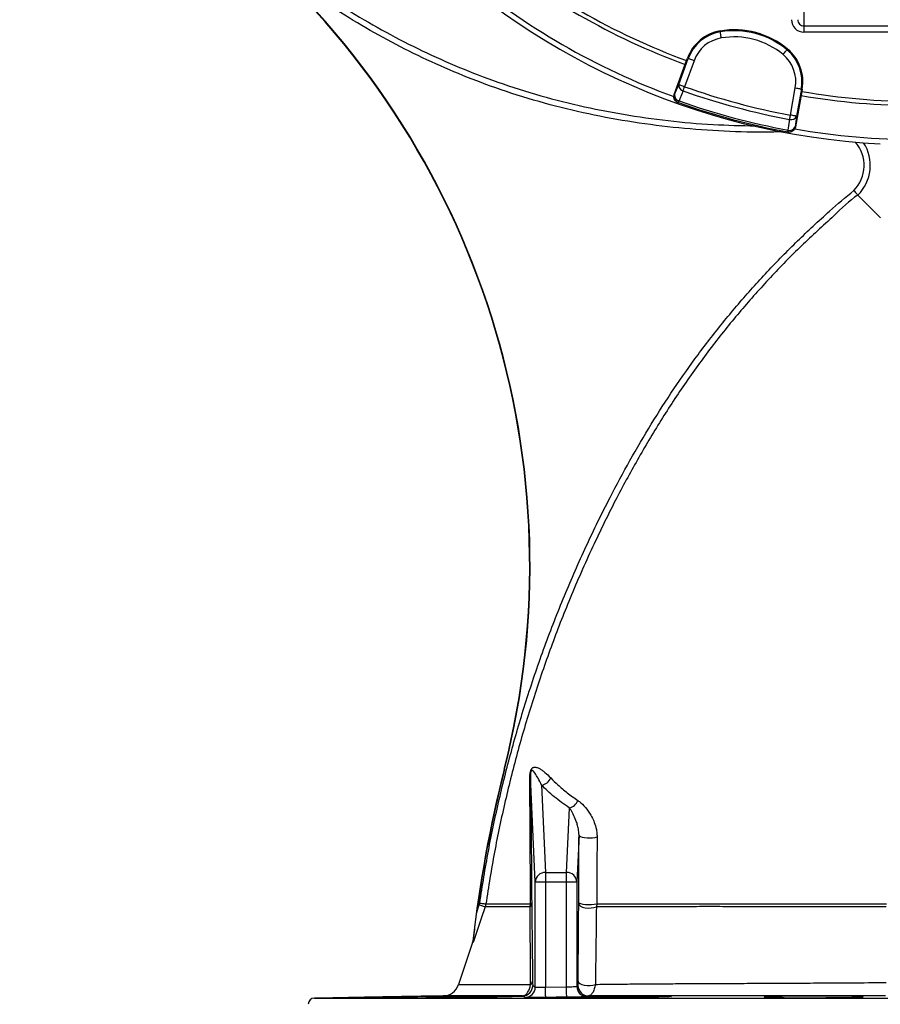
# Model space of a CAD drawing. Header units: millimetres. Extents: x 2267 to 4635, y 1105 to 5811.
# Tile 8 of 23: x 2417 to 3251, y 3099 to 4053. Entities that reach past the tile are written whole.
import ezdxf

# ---------------------------------------------------------------- set-up
doc = ezdxf.new("R2010")
doc.units = ezdxf.units.MM
doc.header["$LTSCALE"] = 2

msp = doc.modelspace()

# ---------------------------------------------------------------- linework, layer by layer
at = {"color": 7, "linetype": 'Continuous', "lineweight": 25}
for p, q in [((3176.86, 4074.6), (3176.86, 4046.69)), ((3176.86, 4046.69), (3396.86, 4046.69)), ((3176.86, 4046.69), (3176.86, 4040.71)), ((3095.72, 4041.8), (3095.87, 4040.97)), ((3396.86, 4040.71), (3176.86, 4040.71)), ((3161.03, 4024.31), (3160.49, 4023.65)), ((3051.26, 3980.27), (3063.22, 4013.15)), ((3055.64, 3989.85), (3064.83, 4015.09)), ((3070.46, 4013.04), (3061.28, 3987.79)), ((3063.22, 4013.15), (3064.03, 4015.38)), ((3064.03, 4015.38), (3064.83, 4015.09)), ((3051.26, 3980.27), (3051.71, 3980.11)), ((3163.86, 3960.31), (3168.52, 3986.76)), ((3174.85, 3983.24), (3168.77, 3948.79)), ((3174.43, 3985.72), (3169.76, 3959.27)), ((3175.26, 3985.57), (3174.43, 3985.72)), ((3175.26, 3985.57), (3174.85, 3983.24)), ((3054.89, 3972.57), (3055.34, 3972.41)), ((3161.31, 3944.01), (3161.78, 3943.93)), ((3168.3, 3948.87), (3168.77, 3948.79)), ((2886.99, 3326.5), (2886.65, 3326.58)), ((2916.69, 3217.16), (2912.11, 3319.16)), ((2922.89, 3311.01), (2926.69, 3226.48)), ((2947.04, 3226.48), (2949.84, 3288.84)), ((2959.08, 3262.58), (2957.03, 3217.16)), ((2926.69, 3226.48), (2926.69, 3217.16)), ((2926.69, 3226.48), (2947.04, 3226.48)), ((2947.04, 3217.16), (2947.04, 3226.48)), ((2916.69, 3217.16), (2926.69, 3217.16)), ((2916.69, 3115.32), (2916.69, 3217.16)), ((2926.69, 3217.16), (2947.04, 3217.16)), ((2926.69, 3217.16), (2926.69, 3115.3)), ((2947.04, 3115.53), (2947.04, 3217.16)), ((2947.04, 3217.16), (2957.03, 3217.16)), ((2957.03, 3217.16), (2957.03, 3116.02)), ((2862.5, 3195.09), (2862.9, 3196.78)), ((2913.23, 3197.32), (2913.24, 3196.29)), ((2958.81, 3196.21), (2958.81, 3197.28)), ((2860.17, 3188.06), (2862.5, 3195.09)), ((2868.83, 3195.91), (2868.19, 3193.2)), ((2911.74, 3193.18), (2912.1, 3195.93)), ((2976.21, 3195.98), (2975.9, 3193.14)), ((2914.32, 3116.81), (2916.69, 3115.32)), ((2926.69, 3115.3), (2947.04, 3115.53)), ((2957.03, 3116.02), (2958.07, 3116.81)), ((2827.52, 3106.81), (2702.76, 3104.63)), ((2904.79, 3106.63), (2904.47, 3106.81)), ((2904.79, 3106.63), (2906.34, 3106.68)), ((2967.14, 3106.02), (2966.61, 3105.96))]:
    msp.add_line(p, q, dxfattribs=at)
at = {"color": 8, "linetype": 'Continuous', "lineweight": 25}
msp.add_line((2702.76, 3104.63), (3870.97, 3104.63), dxfattribs=at)
at = {"color": 7, "linetype": 'Continuous', "lineweight": 25, "flags": 128}
for points in [[(3096.87, 4035.06), (3096.68, 4036.19), (3096.49, 4037.28), (3096.32, 4038.28), (3096.17, 4039.17), (3096.05, 4039.9), (3095.95, 4040.46), (3095.89, 4040.82), (3095.87, 4040.97)], [(3156.66, 4019.04), (3157.39, 4019.92), (3158.1, 4020.77), (3158.75, 4021.55), (3159.32, 4022.25), (3159.8, 4022.82), (3160.16, 4023.26), (3160.39, 4023.54), (3160.49, 4023.65)], [(3070.46, 4013.04), (3069.39, 4013.43), (3068.35, 4013.81), (3067.39, 4014.15), (3066.55, 4014.46), (3065.84, 4014.72), (3065.31, 4014.91), (3064.97, 4015.04), (3064.83, 4015.09)], [(3051.71, 3980.11), (3053.63, 3984.87), (3055.64, 3989.85)], [(3055.64, 3989.85), (3055.78, 3989.79), (3056.13, 3989.67), (3056.66, 3989.48), (3057.36, 3989.22), (3058.21, 3988.91), (3059.16, 3988.56), (3060.2, 3988.19), (3061.28, 3987.79)], [(3059.86, 3983.8), (3056.68, 3975.93), (3055.92, 3974.07)], [(3059.86, 3983.8), (3060, 3984.21), (3060.16, 3984.65), (3060.33, 3985.13), (3060.51, 3985.63), (3060.69, 3986.15), (3060.88, 3986.69), (3061.08, 3987.24), (3061.28, 3987.79)], [(3168.52, 3986.76), (3169.65, 3986.56), (3170.74, 3986.37), (3171.74, 3986.19), (3172.63, 3986.04), (3173.36, 3985.91), (3173.92, 3985.81), (3174.28, 3985.75), (3174.43, 3985.72)], [(3055.34, 3972.41), (3055.35, 3972.44), (3055.38, 3972.52), (3055.42, 3972.65), (3055.49, 3972.84), (3055.57, 3973.08), (3055.68, 3973.36), (3055.79, 3973.69), (3055.92, 3974.07)], [(3163.09, 3956.14), (3163.17, 3956.56), (3163.25, 3957.03), (3163.34, 3957.53), (3163.44, 3958.05), (3163.54, 3958.59), (3163.65, 3959.16), (3163.75, 3959.73), (3163.86, 3960.31)], [(3169.76, 3959.27), (3169.62, 3959.29), (3169.26, 3959.36), (3168.7, 3959.45), (3167.96, 3959.58), (3167.08, 3959.74), (3166.07, 3959.92), (3164.99, 3960.11), (3163.86, 3960.31)], [(3161.63, 3945.74), (3162.81, 3954.15), (3163.09, 3956.14)], [(3169.76, 3959.27), (3169.02, 3953.96), (3168.3, 3948.87)], [(3161.31, 3944.01), (3161.31, 3944.04), (3161.33, 3944.13), (3161.36, 3944.27), (3161.39, 3944.46), (3161.44, 3944.71), (3161.49, 3945.01), (3161.56, 3945.35), (3161.63, 3945.74)], [(2959.08, 3262.58), (2959.48, 3261.89), (2960.56, 3261.26), (2962.25, 3260.72), (2964.42, 3260.31), (2966.93, 3260.06), (2969.58, 3259.99), (2972.21, 3260.11), (2974.61, 3260.4), (2976.61, 3260.85)], [(2862.9, 3196.78), (2864.02, 3196.62), (2865.09, 3196.46), (2866.09, 3196.31), (2866.97, 3196.18), (2867.71, 3196.07), (2868.28, 3195.99), (2868.66, 3195.93), (2868.83, 3195.91)], [(2958.81, 3197.28), (2959.31, 3196.72), (2960.64, 3196.21), (2962.69, 3195.8), (2965.29, 3195.51), (2968.19, 3195.39), (2971.15, 3195.43), (2973.91, 3195.63), (2976.21, 3195.98)], [(2868.19, 3193.2), (2864.41, 3181.81), (2856.64, 3158.4)], [(2862.5, 3195.09), (2863.57, 3194.73), (2864.6, 3194.39), (2865.56, 3194.07), (2866.41, 3193.79), (2867.12, 3193.55), (2867.66, 3193.37), (2868.02, 3193.25), (2868.19, 3193.2)], [(2958.81, 3196.21), (2959.28, 3194.97), (2960.56, 3193.84), (2962.55, 3192.9), (2965.07, 3192.25), (2967.91, 3191.94), (2970.82, 3191.99), (2973.56, 3192.4), (2975.9, 3193.14)], [(2856.35, 3159.81), (2854.92, 3155.49), (2842.43, 3117.78)], [(2958.2, 3120.98), (2958.65, 3119.84), (2959.88, 3118.79), (2961.79, 3117.92), (2964.22, 3117.3), (2966.98, 3116.98), (2969.83, 3116.99), (2972.55, 3117.32), (2974.92, 3117.95)], [(2926.8, 3105.3), (2926.8, 3105.52), (2926.8, 3106.1), (2926.78, 3107.03), (2926.77, 3108.28), (2926.75, 3109.79), (2926.73, 3111.51), (2926.71, 3113.37), (2926.69, 3115.3)], [(2947.15, 3105.54), (2947.14, 3105.75), (2947.14, 3106.33), (2947.13, 3107.27), (2947.11, 3108.51), (2947.1, 3110.02), (2947.08, 3111.74), (2947.06, 3113.6), (2947.04, 3115.53)]]:
    msp.add_lwpolyline(points, dxfattribs=at)
at = {"color": 7, "linetype": 'Continuous', "lineweight": 25}
for centre, radius, start, end in [((3286.86, 4624.53), 693, 181.57108, 267.02226), ((2111.31, 3523.68), 800, 345.73695, 49.27858), ((2111.31, 3523.68), 800.35, 345.73695, 49.27858), ((3286.86, 4624.53), 655, 230.09164, 249.90836), ((3286.86, 4624.53), 651, 230.0922, 249.9078), ((3286.86, 4624.53), 688, 230.06217, 249.93742), ((3102.61, 4001.34), 41.05, 99.65135, 160), ((3102.61, 4001.34), 40.2, 99.65135, 160), ((3109.31, 3961.9), 81.05, 50.34865, 99.65135), ((3109.31, 3961.9), 80.2, 50.34865, 99.65135), ((3109.31, 3961.9), 74.21, 50.34865, 99.65135), ((3102.61, 4001.34), 34.21, 99.65135, 160), ((3134.84, 3992.7), 34.21, 350, 50.34865), ((3134.84, 3992.7), 40.2, 350, 50.34865), ((3134.84, 3992.7), 41.05, 350, 50.34865), ((3061.14, 3989.18), 5.53, 173.10271, 256.66366), ((3057.35, 3978.06), 6, 159.9828, 250.43582), ((3057.2, 3979.45), 5.53, 173.09716, 256.64387), ((3286.86, 4624.53), 679.76, 250.49145, 259.50855), ((3286.86, 4624.53), 675.51, 250.49145, 259.50855), ((3286.86, 4624.53), 655, 260.09164, 279.90836), ((3286.86, 4624.53), 651, 260.0922, 279.9078), ((3286.86, 4624.53), 692, 250.45336, 259.54664), ((3286.86, 4624.53), 690.24, 250.45336, 259.54664), ((3164.67, 3961.44), 5.53, 253.33619, 336.89748), ((3162.4, 3949.91), 6, 259.56416, 350.017), ((3163.21, 3951.04), 5.53, 253.35543, 336.90323), ((3286.86, 4624.53), 688, 260.06359, 279.9425), ((4074.86, 3024.53), 1226, 165.73695, 173.66472), ((4074.86, 3024.53), 1225.65, 165.73695, 172.33244), ((2907.52, 3319.3), 4.59, 326.91422, 358.15483), ((2921.34, 3321.96), 11.07, 278.04045, 339.15954), ((2947.24, 3299.88), 11.35, 283.25867, 340.62593), ((2926.43, 3216.73), 9.75, 88.48793, 177.50016), ((2947.29, 3216.73), 9.75, 2.49957, 91.51218), ((2911.31, 3197.73), 1.96, 293.65962, 348.04702), ((2908.69, 3196.56), 4.56, 312.10522, 356.54053), ((2910, 3121.38), 4.16, 301.11176, 353.842), ((2827.24, 3122.81), 16, 270.0019, 341.65292), ((2904.32, 3116.81), 10, 270.84634, 359.99195), ((2906.69, 3115.32), 10, 270.71406, 359.98784), ((2967.04, 3116.02), 10, 180.01438, 270.61623), ((2968.07, 3116.81), 10, 180.01279, 270.67623), ((2702.86, 3098.63), 6, 91, 180)]:
    msp.add_arc(centre, radius, start, end, dxfattribs=at)
at = {"color": 8, "linetype": 'Continuous', "lineweight": 25}
for radius, start, end in [(34.38, 314.98851, 41.05301), (40.37, 314.57682, 32.90074)]:
    msp.add_arc((3200.84, 3911.56), radius, start, end, dxfattribs=at)
at = {"color": 7, "linetype": 'Continuous', "lineweight": 25}
for major_axis, ratio, start_param, end_param in [((0, -12.05), 0.996195, 4.712389, 6.283185), ((0, 6.07), 0.988685, 1.570796, 3.141593)]:
    msp.add_ellipse((3176.86, 4052.76), major_axis=major_axis, ratio=ratio, start_param=start_param, end_param=end_param, dxfattribs=at)
at = {"color": 8, "linetype": 'Continuous', "lineweight": 25}
for points, knots in [([(3157.14, 3944.09), (3148.93, 3943.93), (3126.08, 3943.49), (3088.53, 3944.89), (3044.63, 3948.62), (3000.92, 3954.78), (2957.65, 3963.36), (2915.01, 3974.42), (2875.05, 3987.43), (2837.76, 4002.01), (2803.03, 4017.68), (2769.14, 4035.11), (2735.72, 4054.51), (2702.95, 4076), (2670.88, 4099.5), (2639.97, 4124.51), (2610.64, 4150.45), (2582.83, 4177.18), (2556.55, 4204.62), (2531.42, 4233.12), (2507.27, 4262.9), (2484.18, 4293.97), (2462.21, 4326.3), (2441.65, 4359.54), (2426.99, 4385.59), (2419.19, 4400.53), (2417.42, 4403.93)], [0, 0, 0, 0, 0.026776, 0.0745385, 0.1224625, 0.1704496, 0.2184141, 0.2662857, 0.3140132, 0.3553895, 0.3968209, 0.4382521, 0.4796284, 0.5227941, 0.566013, 0.6092465, 0.6524321, 0.6937028, 0.7350089, 0.7763151, 0.817586, 0.8600436, 0.9025397, 0.9450355, 0.9874925, 1, 1, 1, 1]), ([(2422.74, 4406.68), (2424.5, 4403.31), (2432.09, 4388.79), (2446.28, 4363.53), (2466.07, 4331.4), (2487.19, 4300.11), (2509.79, 4269.44), (2533.89, 4239.47), (2559.48, 4210.27), (2586.29, 4182.17), (2614.04, 4155.48), (2642.61, 4130.16), (2671.98, 4106.26), (2702.4, 4083.72), (2734.32, 4062.45), (2767.79, 4042.67), (2802.73, 4024.46), (2838.6, 4008.14), (2876.57, 3993.24), (2916.73, 3980.17), (2959.03, 3969.2), (3001.98, 3960.68), (3045.34, 3954.61), (3087.99, 3950.8), (3116.19, 3950.17), (3129.8, 3949.87)], [0, 0, 0, 0, 0.012901, 0.055469, 0.098075, 0.14068, 0.18325, 0.227045, 0.27088, 0.314714, 0.35851, 0.401216, 0.443965, 0.4867, 0.529388, 0.573805, 0.618286, 0.662767, 0.707183, 0.756356, 0.805676, 0.855093, 0.904532, 0.953907, 1, 1, 1, 1]), ([(2842.43, 3117.78), (2842.43, 3117.78), (2842.08, 3117.78), (2843.28, 3117.78), (2846.09, 3117.78), (2851.12, 3117.79), (2858.02, 3117.79), (2867.3, 3117.8), (2879.37, 3117.81), (2894.28, 3117.82), (2906.2, 3117.82), (2912.15, 3117.82)], [0, 0, 0, 0, 0.00008, 0.117868, 0.236052, 0.354372, 0.472557, 0.590345, 0.726827, 0.863517, 1, 1, 1, 1])]:
    msp.add_open_spline(points, degree=3, knots=knots, dxfattribs=at)
at = {"color": 7, "linetype": 'Continuous', "lineweight": 25}
for points, knots in [([(3054.89, 3972.57), (3054.27, 3972.86), (3053.05, 3973.44), (3051.7, 3975.01), (3050.93, 3976.9), (3050.82, 3978.75), (3051.13, 3979.84), (3051.26, 3980.27)], [0, 0, 0, 0, 0.213873, 0.427754, 0.641574, 0.855265, 1, 1, 1, 1]), ([(3168.77, 3948.79), (3168.71, 3948.39), (3168.6, 3948.02), (3168.31, 3947.28), (3168.13, 3946.93), (3167.71, 3946.26), (3167.46, 3945.95), (3166.92, 3945.39), (3166.61, 3945.13), (3165.97, 3944.68), (3165.62, 3944.49), (3164.9, 3944.17), (3164.52, 3944.05), (3163.75, 3943.88), (3163.36, 3943.84), (3162.56, 3943.82), (3162.17, 3943.86), (3161.78, 3943.93)], [0, 0, 0, 0, 0.125, 0.125, 0.25, 0.25, 0.375, 0.375, 0.5, 0.5, 0.625, 0.625, 0.75, 0.75, 0.875, 0.875, 1, 1, 1, 1]), ([(2862.9, 3196.78), (2865.58, 3213.61), (2870.93, 3247.27), (2881.55, 3297.31), (2894.05, 3346.91), (2908.72, 3396.39), (2925.57, 3445.67), (2944.65, 3494.66), (2965.76, 3542.81), (2987.12, 3586.46), (3008.22, 3625.77), (3028.74, 3660.86), (3050.65, 3695.1), (3074.31, 3728.65), (3099.79, 3761.36), (3127, 3793.21), (3155.64, 3823.79), (3180.8, 3848.27), (3204, 3869.39), (3217.31, 3880.64), (3225.14, 3887.25)], [0, 0, 0, 0, 0.0641228, 0.1282988, 0.1924748, 0.2565975, 0.3225034, 0.3884674, 0.4544311, 0.5203366, 0.5713109, 0.6223249, 0.6733239, 0.7242779, 0.7767858, 0.8293491, 0.8819125, 0.9344204, 0.9614357, 1, 1, 1, 1]), ([(3225.14, 3887.25), (3225.15, 3887.23), (3225.4, 3886.96), (3226.09, 3886.2), (3227.18, 3885), (3228.24, 3883.83), (3228.98, 3883.01), (3229.11, 3882.88), (3229.17, 3882.81)], [0, 0, 0, 0, 0.007854, 0.119081, 0.339509, 0.559737, 0.779864, 1, 1, 1, 1]), ([(3229.17, 3882.81), (3229.17, 3882.81), (3220.52, 3877.27), (3203.1, 3859.61), (3174.01, 3834.01), (3144.21, 3803.09), (3115.64, 3771.11), (3088.35, 3737.35), (3062.47, 3701.85), (3038.09, 3664.64), (3015.38, 3626.38), (2992.76, 3584.43), (2970.46, 3538.76), (2949.3, 3490.26), (2930.6, 3441.9), (2914.22, 3393.8), (2899.78, 3345.05), (2887.36, 3295.74), (2876.8, 3246.04), (2871.48, 3212.61), (2868.83, 3195.91)], [0, 0, 0, 0, 0, 0.038851, 0.092892, 0.146993, 0.201093, 0.255134, 0.311171, 0.367269, 0.423387, 0.47945, 0.54754, 0.61563, 0.679604, 0.743682, 0.807815, 0.871947, 0.936026, 1, 1, 1, 1]), ([(3229.17, 3882.81), (3230, 3881.96), (3232.26, 3879.68), (3239.55, 3872.27), (3244.59, 3867.16), (3250.98, 3860.67)], [0, 0, 0, 0, 0.5, 0.5, 1, 1, 1, 1]), ([(2911.36, 3316.8), (2911.36, 3317.35), (2911.36, 3317.92), (2911.39, 3319.09), (2911.42, 3319.69), (2911.5, 3320.63), (2911.53, 3320.94), (2911.6, 3321.59), (2911.64, 3321.93), (2911.75, 3322.61), (2911.81, 3322.96), (2911.96, 3323.66), (2912.05, 3324.02), (2912.26, 3324.71), (2912.37, 3325.06), (2912.62, 3325.67), (2912.76, 3325.96), (2913.03, 3326.45), (2913.17, 3326.67), (2913.44, 3327.04), (2913.58, 3327.2), (2913.98, 3327.61), (2914.24, 3327.8), (2914.75, 3328.1), (2915, 3328.2), (2915.73, 3328.42), (2916.19, 3328.46), (2917.12, 3328.41), (2917.57, 3328.33), (2918.93, 3327.97), (2919.82, 3327.57), (2921.6, 3326.62), (2922.5, 3326.05), (2924.29, 3324.79), (2925.2, 3324.08), (2927.93, 3321.79), (2929.79, 3320.03), (2931.68, 3318.03)], [0, 0, 0, 0, 0.03125, 0.03125, 0.0625, 0.0625, 0.078125, 0.078125, 0.09375, 0.09375, 0.109375, 0.109375, 0.125, 0.125, 0.140625, 0.140625, 0.15625, 0.15625, 0.171875, 0.171875, 0.1875, 0.1875, 0.21875, 0.21875, 0.25, 0.25, 0.3125, 0.3125, 0.375, 0.375, 0.5, 0.5, 0.625, 0.625, 0.75, 0.75, 1, 1, 1, 1]), ([(2922.89, 3311.01), (2921.71, 3313.29), (2919.53, 3317.52), (2917.35, 3321.18), (2915.88, 3323.31), (2915.03, 3324.41), (2914.12, 3325.27), (2913.44, 3325.43), (2913.11, 3325.34), (2912.86, 3325.07), (2912.74, 3324.88), (2912.62, 3324.65), (2912.55, 3324.45), (2912.47, 3324.2), (2912.41, 3323.98), (2912.28, 3323.38), (2912.1, 3321.91), (2912.08, 3320.5), (2912.1, 3319.44), (2912.11, 3319.16)], [0, 0, 0, 0, 0.312317, 0.578069, 0.603569, 0.714871, 0.808708, 0.837956, 0.864107, 0.871173, 0.876421, 0.881328, 0.886265, 0.886914, 0.893474, 0.897056, 0.917104, 0.978169, 1, 1, 1, 1]), ([(2912.1, 3195.93), (2912.07, 3202.25), (2912.03, 3214.91), (2911.95, 3233.53), (2911.86, 3251.88), (2911.76, 3269.85), (2911.64, 3286.72), (2911.51, 3302.49), (2911.41, 3312.02), (2911.36, 3316.8)], [0, 0, 0, 0, 0.145964, 0.292093, 0.438212, 0.585859, 0.733487, 0.86647, 1, 1, 1, 1]), ([(2912.11, 3319.16), (2912.24, 3310.17), (2912.36, 3300.8), (2912.58, 3281.46), (2912.68, 3271.49), (2912.86, 3251.07), (2912.94, 3240.61), (2913.1, 3219.27), (2913.17, 3208.39), (2913.23, 3197.32)], [0, 0, 0, 0, 0.25, 0.25, 0.5, 0.5, 0.75, 0.75, 1, 1, 1, 1]), ([(2949.84, 3288.84), (2944.74, 3292.42), (2934.52, 3299.61), (2926.77, 3307.2), (2922.89, 3311.01)], [0, 0, 0, 0, 0.498351, 1, 1, 1, 1]), ([(2931.68, 3318.03), (2933.95, 3315.73), (2938.8, 3310.84), (2947.49, 3303.51), (2954.45, 3298.58), (2957.94, 3296.12)], [0, 0, 0, 0, 0.305542, 0.652216, 1, 1, 1, 1]), ([(2957.94, 3296.12), (2958.43, 3295.77), (2960.99, 3293.96), (2965.44, 3289.68), (2970.07, 3283.13), (2973.41, 3276.46), (2975.29, 3270.93), (2976.42, 3265.68), (2976.55, 3262.46), (2976.61, 3260.85)], [0, 0, 0, 0, 0.05558, 0.293185, 0.53059, 0.674281, 0.817669, 0.908993, 1, 1, 1, 1]), ([(2959.08, 3262.58), (2959.04, 3263.63), (2958.98, 3265.75), (2958.42, 3269.21), (2957.49, 3272.99), (2955.84, 3277.86), (2953.54, 3282.95), (2951.36, 3286.7), (2950.08, 3288.5), (2949.84, 3288.84)], [0, 0, 0, 0, 0.0804469, 0.1625559, 0.3045894, 0.447912, 0.6939336, 0.9420469, 1, 1, 1, 1]), ([(2958.81, 3197.28), (2958.85, 3208.22), (2958.93, 3230.12), (2959.03, 3251.75), (2959.08, 3262.58)], [0, 0, 0, 0, 0.499708, 1, 1, 1, 1]), ([(2976.61, 3260.85), (2976.52, 3250.12), (2976.45, 3239.35), (2976.36, 3227.18), (2976.35, 3225.83), (2976.34, 3223.12), (2976.33, 3221.77), (2976.31, 3217.7), (2976.3, 3214.99), (2976.26, 3206.86), (2976.23, 3201.42), (2976.21, 3195.98)], [0, 0, 0, 0, 0.5, 0.5, 0.5625, 0.5625, 0.625, 0.625, 0.75, 0.75, 1, 1, 1, 1]), ([(2856.64, 3158.4), (2856.65, 3158.46), (2856.65, 3158.6), (2856.73, 3159.44), (2856.94, 3161.52), (2857.3, 3164.8), (2857.96, 3170.63), (2858.89, 3178.4), (2859.74, 3184.84), (2860.17, 3188.06)], [0, 0, 0, 0, 0.017491, 0.04352, 0.113431, 0.24373, 0.374613, 0.687139, 1, 1, 1, 1]), ([(2911.74, 3193.18), (2907.97, 3193.18), (2900.42, 3193.19), (2890.69, 3193.18), (2882.26, 3193.2), (2875.52, 3193.19), (2870.57, 3193.2), (2868.98, 3193.2), (2868.19, 3193.2)], [0, 0, 0, 0, 0.155001, 0.310611, 0.481298, 0.651986, 0.825993, 1, 1, 1, 1]), ([(2868.83, 3195.91), (2869.6, 3195.91), (2871.15, 3195.91), (2876, 3195.91), (2882.72, 3195.92), (2891.19, 3195.91), (2900.9, 3195.93), (2908.36, 3195.93), (2912.1, 3195.93)], [0, 0, 0, 0, 0.171176, 0.342351, 0.51685, 0.691348, 0.845377, 1, 1, 1, 1]), ([(2912.15, 3117.82), (2912.09, 3130.65), (2911.96, 3156.32), (2911.82, 3180.89), (2911.74, 3193.18)], [0, 0, 0, 0, 0.499884, 1, 1, 1, 1]), ([(2913.24, 3196.29), (2913.4, 3184), (2913.71, 3159.46), (2914, 3133.77), (2914.14, 3120.94)], [0, 0, 0, 0, 0.500442, 1, 1, 1, 1]), ([(2958.2, 3120.98), (2958.3, 3133.59), (2958.5, 3158.79), (2958.71, 3183.74), (2958.81, 3196.21)], [0, 0, 0, 0, 0.500041, 1, 1, 1, 1]), ([(2975.9, 3193.14), (2975.75, 3180.66), (2975.45, 3155.74), (2975.1, 3130.54), (2974.92, 3117.95)], [0, 0, 0, 0, 0.500357, 1, 1, 1, 1]), ([(3256.68, 3193.15), (3247.68, 3193.15), (3229.64, 3193.16), (3203.55, 3193.18), (3178.43, 3193.19), (3154.37, 3193.2), (3130.55, 3193.2), (3107.08, 3193.23), (3084.07, 3193.28), (3063.73, 3193.22), (3046.15, 3193.19), (3031.21, 3193.24), (3014.4, 3193.15), (2995.77, 3193.06), (2982.52, 3193.11), (2975.9, 3193.14)], [0, 0, 0, 0, 0.083695, 0.167703, 0.245478, 0.323318, 0.401092, 0.481322, 0.561622, 0.641847, 0.700966, 0.760156, 0.819319, 0.909661, 1, 1, 1, 1]), ([(2976.21, 3195.98), (2980.71, 3195.97), (2985.3, 3195.99), (2994.6, 3195.98), (2999.32, 3195.97), (3006.51, 3195.97), (3008.92, 3195.96), (3012.56, 3195.94), (3013.78, 3195.94), (3016.23, 3195.94), (3017.46, 3195.94), (3019.31, 3195.94), (3019.92, 3195.94), (3021.16, 3195.93), (3021.78, 3195.92), (3023.64, 3195.92), (3024.89, 3195.92), (3028.67, 3195.91), (3031.22, 3195.91), (3036.39, 3195.9), (3039.01, 3195.89), (3044.31, 3195.88), (3047, 3195.88), (3051.09, 3195.87), (3052.46, 3195.87), (3055.22, 3195.87), (3056.62, 3195.88), (3059.42, 3195.87), (3060.84, 3195.85), (3062.62, 3195.87), (3062.98, 3195.87), (3063.7, 3195.88), (3064.77, 3195.88), (3065.85, 3195.87), (3069.44, 3195.86), (3072.34, 3195.87), (3078.15, 3195.88), (3081.08, 3195.87), (3089.89, 3195.87), (3095.84, 3195.88), (3113.85, 3195.88), (3126.11, 3195.88), (3151.11, 3195.89), (3163.86, 3195.9), (3183.35, 3195.9), (3189.91, 3195.91), (3199.85, 3195.91), (3203.18, 3195.91), (3209.85, 3195.91), (3213.18, 3195.92), (3229.88, 3195.92), (3243.28, 3195.93), (3256.71, 3195.93)], [0, 0, 0, 0, 0.0625, 0.0625, 0.125, 0.125, 0.15625, 0.15625, 0.171875, 0.171875, 0.1875, 0.1875, 0.195313, 0.195313, 0.203125, 0.203125, 0.21875, 0.21875, 0.25, 0.25, 0.28125, 0.28125, 0.3125, 0.3125, 0.328125, 0.328125, 0.34375, 0.34375, 0.359375, 0.359375, 0.363281, 0.363281, 0.367188, 0.375, 0.375, 0.40625, 0.40625, 0.4375, 0.4375, 0.5, 0.5, 0.625, 0.625, 0.75, 0.75, 0.8125, 0.8125, 0.84375, 0.84375, 0.875, 0.875, 1, 1, 1, 1]), ([(2856.64, 3158.4), (2856.65, 3158.72), (2856.65, 3159.6), (2856.58, 3160.3), (2856.43, 3159.98), (2856.35, 3159.81)], [0, 0, 0, 0, 0.222495, 0.609093, 1, 1, 1, 1]), ([(2914.14, 3120.94), (2914.14, 3120.77), (2914.15, 3120.01), (2914.18, 3118.82), (2914.23, 3117.24), (2914.29, 3116.98), (2914.32, 3116.81)], [0, 0, 0, 0, 0.053102, 0.236578, 0.480017, 1, 1, 1, 1]), ([(2958.07, 3116.81), (2958.07, 3116.83), (2958.1, 3116.9), (2958.14, 3117.62), (2958.18, 3119.09), (2958.2, 3120.4), (2958.2, 3120.98)], [0, 0, 0, 0, 0.147583, 0.508985, 0.780295, 1, 1, 1, 1]), ([(2904.47, 3106.81), (2905.21, 3106.95), (2906.72, 3107.24), (2908.9, 3109.26), (2910.71, 3112.38), (2911.72, 3115.51), (2912.07, 3117.37), (2912.15, 3117.82)], [0, 0, 0, 0, 0.231863, 0.476293, 0.72159, 0.932558, 1, 1, 1, 1]), ([(2916.69, 3115.32), (2916.74, 3115.3), (2916.88, 3115.26), (2918.06, 3115.22), (2920.32, 3115.21), (2923.32, 3115.23), (2925.57, 3115.28), (2926.69, 3115.3)], [0, 0, 0, 0, 0.1316975, 0.3487657, 0.5658229, 0.7828998, 1, 1, 1, 1]), ([(2947.04, 3115.53), (2947.71, 3115.55), (2949.51, 3115.59), (2952.29, 3115.68), (2954.87, 3115.8), (2956.64, 3115.92), (2956.9, 3115.99), (2957.03, 3116.02)], [0, 0, 0, 0, 0.1314544, 0.3485862, 0.5657398, 0.7828807, 1, 1, 1, 1]), ([(2974.92, 3117.95), (2974.62, 3116.41), (2973.99, 3113.12), (2972.25, 3109.49), (2970.59, 3107.72), (2969.24, 3106.96), (2968.58, 3106.86), (2968.19, 3106.81)], [0, 0, 0, 0, 0.244171, 0.52052, 0.771449, 0.863628, 1, 1, 1, 1]), ([(2974.92, 3117.95), (2980.67, 3118.01), (2992.17, 3118.12), (3010.57, 3118.35), (3029.81, 3118.53), (3050.11, 3118.63), (3071.33, 3118.72), (3093.4, 3118.82), (3116.29, 3118.93), (3139.97, 3119.05), (3164.35, 3119.17), (3191.86, 3119.32), (3222.61, 3119.5), (3245.25, 3119.64), (3256.61, 3119.71)], [0, 0, 0, 0, 0.075751, 0.1515, 0.228151, 0.304803, 0.383504, 0.462267, 0.540968, 0.621978, 0.703054, 0.784063, 0.891718, 1, 1, 1, 1]), ([(2815.74, 3106.52), (2817.55, 3106.55), (2821.17, 3106.6), (2825.25, 3106.65), (2828.13, 3106.68), (2829.7, 3106.68), (2829.89, 3106.65), (2828.74, 3106.6), (2826.23, 3106.52), (2822.49, 3106.43), (2817.56, 3106.31), (2811.64, 3106.19), (2804.86, 3106.05), (2797.43, 3105.91), (2789.54, 3105.77), (2781.44, 3105.63), (2773.35, 3105.5), (2765.49, 3105.38), (2758.11, 3105.27), (2751.38, 3105.18), (2745.53, 3105.1), (2740.69, 3105.04), (2737.04, 3105.01), (2734.63, 3105), (2733.59, 3105.01), (2733.89, 3105.04), (2735.57, 3105.09), (2738.54, 3105.16), (2742.76, 3105.25), (2748.06, 3105.35), (2754.34, 3105.47), (2761.38, 3105.6), (2769.01, 3105.74), (2777, 3105.88), (2785.13, 3106.02), (2793.16, 3106.16), (2800.85, 3106.29), (2808.67, 3106.41), (2813.22, 3106.48), (2815.74, 3106.52)], [0, 0, 0, 0, 0.026842, 0.053685, 0.080527, 0.10737, 0.134211, 0.161052, 0.187893, 0.214735, 0.24158, 0.268425, 0.295275, 0.322125, 0.348978, 0.375831, 0.402684, 0.429538, 0.456389, 0.483241, 0.510089, 0.536937, 0.563781, 0.590626, 0.617468, 0.644311, 0.671153, 0.697995, 0.72484, 0.751684, 0.778531, 0.805379, 0.832229, 0.85908, 0.885933, 0.912787, 0.93964, 0.966493, 1, 1, 1, 1]), ([(2905.22, 3106.38), (2904.48, 3106.34), (2903.01, 3106.27), (2899.3, 3106.14), (2894.49, 3106.01), (2888.57, 3105.87), (2881.79, 3105.72), (2874.36, 3105.59), (2866.48, 3105.46), (2858.38, 3105.34), (2850.29, 3105.24), (2842.43, 3105.15), (2835.04, 3105.08), (2828.31, 3105.03), (2822.45, 3105), (2817.61, 3105), (2813.95, 3105.01), (2811.54, 3105.05), (2810.49, 3105.11), (2810.78, 3105.18), (2812.46, 3105.28), (2815.42, 3105.39), (2819.63, 3105.51), (2824.93, 3105.65), (2831.2, 3105.78), (2838.24, 3105.93), (2845.88, 3106.07), (2853.86, 3106.2), (2861.99, 3106.33), (2870.02, 3106.44), (2877.73, 3106.53), (2885.48, 3106.61), (2892.35, 3106.66), (2897.99, 3106.68), (2902.18, 3106.67), (2903.92, 3106.65), (2904.79, 3106.63)], [0, 0, 0, 0, 0.027691, 0.055382, 0.084684, 0.113985, 0.143289, 0.172593, 0.201898, 0.231202, 0.260504, 0.289805, 0.319103, 0.348401, 0.377696, 0.40699, 0.436282, 0.465575, 0.494867, 0.52416, 0.553454, 0.582749, 0.612048, 0.641346, 0.670648, 0.699951, 0.729255, 0.758559, 0.787863, 0.817167, 0.846468, 0.875769, 0.912317, 0.941608, 0.970898, 1, 1, 1, 1]), ([(2904.47, 3106.81), (2899.31, 3106.81), (2888.99, 3106.81), (2875.39, 3106.81), (2863.25, 3106.81), (2853.24, 3106.81), (2845.19, 3106.81), (2838.87, 3106.81), (2833.86, 3106.81), (2830.22, 3106.81), (2828.02, 3106.81), (2827.5, 3106.81), (2827.52, 3106.81), (2827.52, 3106.81)], [0, 0, 0, 0, 0.106465, 0.212931, 0.32111, 0.429288, 0.52302, 0.616822, 0.710553, 0.806967, 0.903459, 0.999872, 1, 1, 1, 1]), ([(2906.5, 3106.63), (2906.55, 3106.63), (2906.74, 3106.6), (2905.88, 3106.47), (2905.22, 3106.38)], [0, 0, 0, 0, 0.228541, 1, 1, 1, 1]), ([(2906.81, 3105.32), (2906.7, 3105.4), (2906.17, 3105.78), (2905.63, 3106.11), (2905.22, 3106.38)], [0, 0, 0, 0, 0.216313, 1, 1, 1, 1]), ([(2926.8, 3105.3), (2925.5, 3105.29), (2924.22, 3105.28), (2922.32, 3105.26), (2921.69, 3105.25), (2920.45, 3105.24), (2919.83, 3105.24), (2918.03, 3105.23), (2916.9, 3105.22), (2914.74, 3105.22), (2913.71, 3105.21), (2911.87, 3105.22), (2911.05, 3105.22), (2909.95, 3105.23), (2909.6, 3105.23), (2908.98, 3105.24), (2908.69, 3105.24), (2907.93, 3105.25), (2907.54, 3105.26), (2906.99, 3105.29), (2906.84, 3105.3), (2906.81, 3105.32)], [0, 0, 0, 0, 0.125, 0.125, 0.1875, 0.1875, 0.25, 0.25, 0.375, 0.375, 0.5, 0.5, 0.625, 0.625, 0.6875, 0.6875, 0.75, 0.75, 0.875, 0.875, 1, 1, 1, 1]), ([(2957.78, 3105.69), (2957.67, 3105.69), (2955.66, 3105.65), (2952.1, 3105.59), (2948.5, 3105.55), (2947.15, 3105.54)], [0, 0, 0, 0, 0.035008, 0.63609, 1, 1, 1, 1]), ([(2966.61, 3105.96), (2966.79, 3105.96), (2968.88, 3106.01), (2973.27, 3106.11), (2980.3, 3106.24), (2987.93, 3106.36), (2995.91, 3106.47), (3004.04, 3106.56), (3012.07, 3106.62), (3019.78, 3106.66), (3027.54, 3106.68), (3034.4, 3106.67), (3040.07, 3106.62), (3044.21, 3106.55), (3047.09, 3106.46), (3048.68, 3106.36), (3048.88, 3106.23), (3047.75, 3106.1), (3045.25, 3105.96), (3041.52, 3105.82), (3036.6, 3105.68), (3030.69, 3105.55), (3023.91, 3105.42), (3016.48, 3105.31), (3008.6, 3105.21), (3000.5, 3105.12), (2992.41, 3105.06), (2984.55, 3105.02), (2977.16, 3105), (2970.43, 3105), (2964.57, 3105.02), (2959.72, 3105.07), (2956.06, 3105.13), (2953.64, 3105.21), (2952.58, 3105.31), (2952.86, 3105.43), (2954.53, 3105.55), (2956.53, 3105.65), (2957.75, 3105.69), (2957.78, 3105.69)], [0, 0, 0, 0, 0.002676, 0.030958, 0.059241, 0.087523, 0.115805, 0.144083, 0.172361, 0.200635, 0.228908, 0.264163, 0.292436, 0.320708, 0.348981, 0.377253, 0.405529, 0.433805, 0.462085, 0.490365, 0.518648, 0.54693, 0.575213, 0.603495, 0.631774, 0.660054, 0.68833, 0.716605, 0.744878, 0.77315, 0.801421, 0.829692, 0.857963, 0.886235, 0.914508, 0.942782, 0.97106, 0.999337, 1, 1, 1, 1]), ([(2957.78, 3105.69), (2958.99, 3105.85), (2961.44, 3106.16), (2964.87, 3106.03), (2966.61, 3105.96)], [0, 0, 0, 0, 0.493683, 1, 1, 1, 1]), ([(2968.19, 3106.81), (2968.07, 3106.72), (2967.72, 3106.47), (2967.37, 3106.2), (2967.14, 3106.02)], [0, 0, 0, 0, 0.337992, 1, 1, 1, 1]), ([(3256, 3106.78), (3244.24, 3106.78), (3220.64, 3106.78), (3188.92, 3106.79), (3160.81, 3106.79), (3136.3, 3106.79), (3112.02, 3106.79), (3088.09, 3106.79), (3064.58, 3106.8), (3042.67, 3106.8), (3022.36, 3106.8), (3003.55, 3106.8), (2985.4, 3106.8), (2973.92, 3106.81), (2968.19, 3106.81)], [0, 0, 0, 0, 0.110098, 0.220845, 0.300726, 0.380669, 0.46055, 0.542767, 0.625053, 0.70727, 0.780051, 0.85283, 0.926413, 1, 1, 1, 1]), ([(3220.29, 3106.52), (3222.1, 3106.49), (3225.73, 3106.43), (3229.82, 3106.32), (3232.73, 3106.19), (3234.32, 3106.06), (3234.53, 3105.92), (3233.4, 3105.77), (3230.91, 3105.64), (3227.18, 3105.5), (3222.27, 3105.38), (3216.36, 3105.27), (3209.59, 3105.18), (3202.16, 3105.1), (3194.28, 3105.05), (3186.19, 3105.01), (3178.09, 3105), (3170.23, 3105), (3162.84, 3105.03), (3156.1, 3105.08), (3150.24, 3105.16), (3145.39, 3105.24), (3141.72, 3105.35), (3139.29, 3105.47), (3138.23, 3105.6), (3138.51, 3105.74), (3140.17, 3105.88), (3143.12, 3106.02), (3147.32, 3106.16), (3152.61, 3106.28), (3158.88, 3106.4), (3165.92, 3106.5), (3173.54, 3106.58), (3181.53, 3106.64), (3189.65, 3106.67), (3197.69, 3106.68), (3205.38, 3106.66), (3213.21, 3106.61), (3217.76, 3106.55), (3220.29, 3106.52)], [0, 0, 0, 0, 0.026849, 0.053698, 0.080547, 0.107395, 0.134247, 0.161099, 0.187952, 0.214806, 0.241658, 0.268511, 0.295361, 0.322211, 0.349057, 0.375903, 0.402747, 0.42959, 0.456432, 0.483274, 0.510117, 0.53696, 0.563806, 0.590651, 0.617501, 0.64435, 0.671202, 0.698054, 0.724908, 0.751761, 0.778614, 0.805466, 0.832314, 0.859163, 0.886007, 0.912851, 0.939692, 0.966533, 1, 1, 1, 1])]:
    msp.add_open_spline(points, degree=3, knots=knots, dxfattribs=at)
msp.add_open_spline([(2947.15, 3105.54), (2940.37, 3105.46), (2933.59, 3105.38), (2926.8, 3105.3)], degree=3, dxfattribs=at)

doc.saveas('drawing.dxf')
